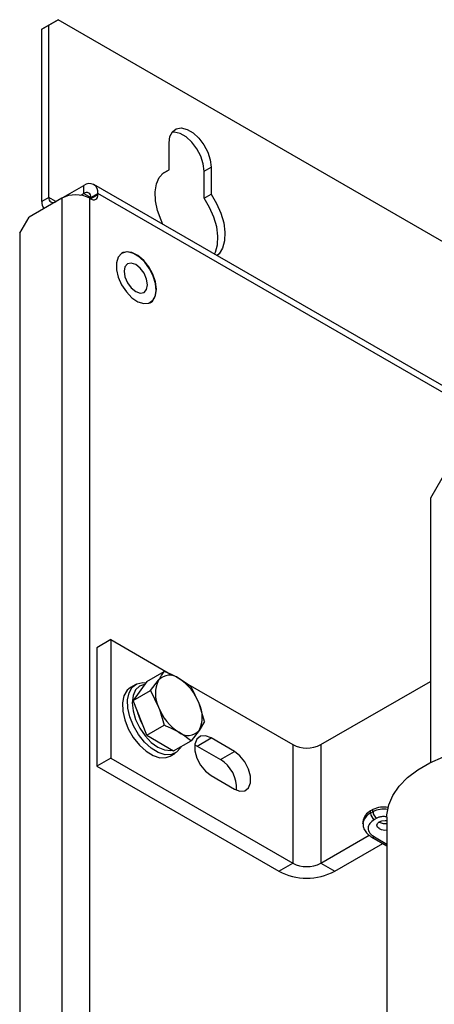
# Model space of a CAD drawing. Header units: millimetres. Extents: x 5 to 414, y 6 to 290.
# Tile 31 of 37: x 323 to 335, y 180 to 210. Entities that reach past the tile are written whole.
import ezdxf

# ---------------------------------------------------------------- set-up
doc = ezdxf.new("R2010")
doc.units = ezdxf.units.MM

msp = doc.modelspace()

# ---------------------------------------------------------------- linework, layer by layer
at = {"color": 7, "linetype": 'Continuous', "lineweight": 25}
for p, q in [((323.5552, 209.5391), (323.2724, 209.3758)), ((323.2724, 209.3758), (323.4845, 209.4983)), ((323.4845, 209.4983), (323.7673, 209.6616)), ((323.4845, 204.2724), (323.4845, 209.4983)), ((323.7673, 209.6616), (323.5552, 209.5391)), ((339.3681, 200.6555), (323.7673, 209.6616)), ((323.2724, 204.15), (323.2724, 209.3758)), ((327.1261, 205.1097), (327.1261, 205.9262)), ((326.9141, 204.9873), (327.1261, 205.1097)), ((328.1868, 205.069), (328.3989, 205.1915)), ((328.1868, 204.2525), (328.1868, 205.069)), ((328.3989, 205.1915), (328.3989, 204.3749)), ((323.6966, 204.1499), (324.5452, 204.6398)), ((324.4529, 204.3415), (324.5452, 204.3948)), ((324.5452, 204.3948), (324.5452, 204.6398)), ((324.5452, 204.3948), (324.7573, 204.2723)), ((324.7573, 204.2723), (324.9694, 204.3948)), ((337.0468, 197.6256), (324.8451, 204.6695)), ((324.9694, 204.3539), (324.9694, 204.3948)), ((336.8711, 197.5241), (324.9694, 204.3948)), ((323.8734, 204.2518), (322.8835, 203.6804)), ((323.4845, 204.2724), (323.2724, 204.15)), ((323.6967, 204.1499), (323.4845, 204.2724)), ((323.6966, 204.1499), (323.6966, 204.1498)), ((323.8734, 204.2518), (323.8734, 163.3431)), ((324.7219, 163.3431), (324.7219, 204.2518)), ((324.7219, 204.2518), (324.7573, 204.2314)), ((324.9694, 204.3539), (324.7573, 204.2315)), ((324.7573, 204.2315), (324.7573, 204.2723)), ((328.1868, 204.2525), (328.3989, 204.3749)), ((322.6006, 203.1905), (322.8835, 203.6804)), ((322.6006, 203.1905), (322.6006, 162.935)), ((336.1771, 197.1235), (335.0457, 195.1639)), ((335.0457, 195.1639), (335.0457, 187.1531)), ((325.3583, 190.8769), (324.9341, 190.632)), ((325.3583, 190.8769), (325.3583, 187.2841)), ((325.3583, 190.8769), (327.2249, 189.7994)), ((324.9341, 190.632), (324.9341, 187.0392)), ((326.4492, 189.6102), (326.975, 189.9138)), ((326.116, 189.5156), (325.9605, 189.4258)), ((326.4492, 189.6102), (326.0409, 189.0293)), ((326.5668, 189.3329), (326.8107, 189.6463)), ((327.5567, 189.6078), (330.8738, 187.6929)), ((331.7223, 187.6929), (335.0457, 189.6114)), ((326.0409, 189.0293), (326.5668, 189.3329)), ((326.5668, 189.3329), (326.8107, 188.8298)), ((328.0355, 188.9393), (327.7915, 189.4424)), ((326.4492, 187.9771), (326.0409, 189.0293)), ((328.1998, 188.3902), (328.0355, 188.9393)), ((326.4492, 187.9771), (326.975, 188.2807)), ((328.1998, 188.3902), (328.0355, 188.1228)), ((326.4492, 187.9771), (327.2657, 187.5058)), ((328.0355, 188.1228), (327.7915, 187.8093)), ((327.2657, 187.5058), (327.7915, 187.8093)), ((327.9084, 187.685), (327.9746, 187.6519)), ((327.9746, 187.6519), (328.3989, 187.8968)), ((329.106, 187.4886), (328.3989, 187.8968)), ((330.8738, 187.6929), (330.8738, 184.1001)), ((331.7223, 187.6929), (331.7223, 184.1001)), ((327.1604, 187.3473), (327.3159, 187.4371)), ((327.9746, 187.6519), (328.6817, 187.2437)), ((328.6817, 187.2437), (329.106, 187.4886)), ((325.3583, 187.2841), (324.9341, 187.0392)), ((325.3583, 187.2841), (330.8738, 184.1001)), ((324.9341, 187.0392), (330.4495, 183.8552)), ((328.3989, 186.7536), (329.106, 186.3454)), ((333.3062, 185.7246), (333.2355, 185.6838)), ((333.2355, 185.6185), (333.2355, 185.6838)), ((333.2355, 185.6185), (333.3062, 185.6593)), ((333.3062, 185.6593), (333.3062, 185.7246)), ((333.0012, 185.3573), (333.0012, 185.2919)), ((333.0012, 185.2919), (333.0014, 185.3022)), ((333.4194, 185.4634), (333.3486, 185.4225)), ((333.4971, 185.345), (333.4904, 185.3491)), ((333.7276, 185.4919), (333.7276, 176.3467)), ((331.7223, 184.1001), (333.1909, 184.9479)), ((332.1466, 183.8552), (333.6057, 184.6975)), ((333.2687, 184.8921), (333.7276, 184.6271)), ((333.3486, 184.9), (333.7276, 184.6812)), ((330.4495, 183.8552), (330.8738, 184.1001)), ((331.7223, 184.1001), (332.1466, 183.8552))]:
    msp.add_line(p, q, dxfattribs=at)
at = {"color": 7, "linetype": 'Continuous', "lineweight": 25, "flags": 128}
for points in [[(327.1261, 205.9262), (327.1519, 206.1184), (327.2271, 206.2652), (327.3458, 206.3548), (327.4981, 206.38), (327.6719, 206.3386), (327.8531, 206.234), (328.0269, 206.0747), (328.1793, 205.8737), (328.2979, 205.6471), (328.3731, 205.4134), (328.3989, 205.1915)], [(328.1868, 205.069), (328.161, 205.2909), (328.0857, 205.5247), (327.9671, 205.7512), (327.8147, 205.9523), (327.6409, 206.1115), (327.4598, 206.2161), (327.286, 206.2575), (327.2191, 206.2551)], [(326.9427, 203.4586), (326.8831, 203.5854), (326.776, 203.8822), (326.7152, 204.1734), (326.7036, 204.4452), (326.7419, 204.685), (326.8281, 204.8814), (326.9582, 205.0252), (327.1261, 205.1097)], [(328.5056, 202.5563), (328.5369, 202.6207), (328.5977, 202.8417), (328.6092, 203.1002), (328.571, 203.3841), (328.4848, 203.6801), (328.3547, 203.9741), (328.1868, 204.2525)], [(328.3989, 204.3749), (328.5668, 204.0966), (328.6969, 203.8025), (328.7831, 203.5066), (328.8214, 203.2227), (328.8098, 202.9642), (328.749, 202.7431), (328.6419, 202.57), (328.5823, 202.5121)], [(326.7443, 201.4921), (326.7173, 201.7147), (326.6386, 201.9487), (326.5153, 202.1733), (326.3583, 202.3686), (326.1816, 202.5172), (326.0008, 202.6059), (325.8321, 202.6268), (325.6904, 202.5782), (325.5883, 202.4641), (325.5348, 202.295), (325.5348, 202.0856), (325.5883, 201.8548), (325.6904, 201.6229), (325.8321, 201.4106), (326.0008, 201.2367), (326.1816, 201.1167), (326.3583, 201.0612), (326.5153, 201.0753), (326.6386, 201.1575), (326.7173, 201.3007), (326.7443, 201.4921)], [(325.8816, 202.6266), (325.7307, 202.6103), (325.6818, 202.5878)], [(326.5537, 201.0774), (326.6244, 201.1342), (326.7029, 201.2702), (326.734, 201.4517), (326.7152, 201.6641), (326.6479, 201.8901), (326.5378, 202.1114), (326.3936, 202.3102), (326.227, 202.4703), (326.0516, 202.5787), (325.8816, 202.6266)], [(325.9823, 202.2879), (325.8677, 202.2655), (325.7911, 202.1772), (325.7642, 202.0365), (325.7912, 201.8647), (325.8679, 201.688), (325.9826, 201.5333), (326.1179, 201.4242), (326.2532, 201.3772), (326.3679, 201.3996), (326.4445, 201.4879), (326.4713, 201.6286), (326.4444, 201.8004), (326.3677, 201.9771), (326.2529, 202.1318), (326.1176, 202.2409), (325.9823, 202.2879)], [(327.495, 187.6381), (327.4736, 187.5977), (327.3547, 187.4626), (327.1958, 187.3912), (327.0066, 187.388), (326.7993, 187.4532), (326.5866, 187.5826), (326.3821, 187.7682), (326.1986, 187.9984), (326.0476, 188.2585), (325.9386, 188.5323), (325.8784, 188.8026), (325.8709, 189.0525), (325.9165, 189.2661), (326.0123, 189.4301), (326.1523, 189.5341), (326.3277, 189.5717), (326.418, 189.5658)], [(326.3845, 189.5181), (326.2345, 189.4685), (326.1115, 189.3529), (326.0346, 189.1803), (326.0089, 188.9626), (326.0362, 188.7144), (326.1147, 188.4529), (326.2389, 188.1957), (326.4005, 187.9604), (326.5884, 187.7631), (326.7898, 187.6172), (326.991, 187.5326), (327.1783, 187.515), (327.2339, 187.5241)], [(325.9605, 189.4258), (325.8567, 189.3403), (325.7609, 189.1763), (325.7153, 188.9627), (325.7229, 188.7128), (325.7831, 188.4425), (325.8921, 188.1687), (326.0431, 187.9085), (326.2266, 187.6784), (326.4311, 187.4928), (326.6437, 187.3634), (326.8511, 187.2982), (327.0402, 187.3014), (327.1604, 187.3473)], [(326.3313, 188.2808), (326.2585, 188.4301), (326.1846, 188.659)], [(328.3989, 187.8968), (328.2296, 187.96), (328.0807, 187.9467), (327.9702, 187.8585), (327.9114, 187.7059), (327.9114, 187.5074), (327.9702, 187.2869), (328.0807, 187.071), (328.2296, 186.8858), (328.3989, 186.7536)], [(333.7276, 185.4919), (333.7299, 185.5668), (333.7829, 185.8647), (333.9057, 186.1555), (334.096, 186.4341), (334.3502, 186.6951), (334.6635, 186.9336), (335.0303, 187.1453), (335.4435, 187.3263), (335.8956, 187.473), (336.3781, 187.5828), (336.882, 187.6537), (337.3979, 187.6843), (337.9163, 187.6741), (338.4274, 187.6232), (338.9217, 187.5327), (339.3901, 187.4041), (339.8237, 187.2399), (340.2147, 187.0431)], [(329.106, 186.3454), (329.2753, 186.2822), (329.4242, 186.2955), (329.5347, 186.3838), (329.5935, 186.5364), (329.5935, 186.7349), (329.5347, 186.9553), (329.4242, 187.1712), (329.2753, 187.3564), (329.106, 187.4886)], [(333.4971, 185.149), (333.4429, 185.1959), (333.4239, 185.2511), (333.4429, 185.3063), (333.4971, 185.3531), (333.5782, 185.3844), (333.6739, 185.3954), (333.7276, 185.392)]]:
    msp.add_lwpolyline(points, dxfattribs=at)
at = {"color": 7, "linetype": 'Continuous', "lineweight": 25}
for centre, radius, start, end in [((324.7108, 204.4367), 0.262, 350.78596, 129.20329), ((324.628, 204.2933), 0.131, 350.78596, 129.20329), ((323.6335, 204.133), 0.3616, 177.31832, 212.69906), ((323.6138, 204.2514), 0.131, 170.78596, 309.20329), ((324.2977, 203.433), 0.9222, 62.60967, 117.39033), ((324.8401, 204.3329), 0.131, 230.79671, 9.21404), ((327.1449, 189.3606), 0.4397, 50.75183, 139.4672), ((327.6273, 189.2381), 0.913, 153.43643, 206.56357), ((326.5953, 188.4087), 1.5348, 20.22711, 57.36203), ((327.2189, 188.531), 0.913, 333.43643, 26.56357), ((328.2508, 189.3604), 1.5348, 200.22711, 237.36203), ((327.7013, 188.4085), 0.4397, 230.75183, 319.4672), ((331.298, 188.5117), 0.9222, 242.60967, 297.39033), ((328.1408, 186.3639), 1.0327, 357.13548, 58.41378), ((333.4016, 185.3173), 0.4024, 114.37466, 174.3052), ((333.4043, 185.2488), 0.4064, 114.53795, 172.45367), ((333.4811, 185.6297), 0.2459, 182.60548, 237.39452), ((333.6247, 185.1078), 0.6942, 78.55535, 117.30694), ((333.6242, 185.0437), 0.6929, 79.60724, 117.31622), ((333.5519, 185.6705), 0.2459, 182.60548, 237.39452), ((333.6737, 185.6891), 0.3868, 242.83139, 278.01188), ((333.6737, 185.4931), 0.3868, 242.83139, 278.01188), ((333.3016, 184.966), 0.081, 246.99202, 305.50346), ((331.298, 184.9189), 0.9222, 242.60967, 297.39033), ((331.298, 185.4928), 1.8444, 242.60967, 297.39033)]:
    msp.add_arc(centre, radius, start, end, dxfattribs=at)
for points, knots in [([(326.8107, 189.6463), (326.8428, 189.6937), (326.9074, 189.7889), (326.9524, 189.872), (326.975, 189.9138)], [0, 0, 0, 0, 0.4977806, 1, 1, 1, 1]), ([(327.4231, 189.7011), (327.3153, 189.7582), (327.1724, 189.8338), (327.0139, 189.898), (326.975, 189.9138)], [0, 0, 0, 0, 0.7546146, 1, 1, 1, 1]), ([(327.7915, 189.4424), (327.7881, 189.4453), (327.6779, 189.5371), (327.5485, 189.6204), (327.4231, 189.7011)], [0, 0, 0, 0, 0.0314494, 1, 1, 1, 1]), ([(326.8107, 188.8298), (326.8428, 188.7408), (326.9074, 188.562), (326.9524, 188.3747), (326.975, 188.2807)], [0, 0, 0, 0, 0.49778063, 1, 1, 1, 1]), ([(327.4231, 188.068), (327.3153, 188.1251), (327.1724, 188.2008), (327.0139, 188.2649), (326.975, 188.2807)], [0, 0, 0, 0, 0.7546146, 1, 1, 1, 1]), ([(327.7915, 187.8093), (327.7881, 187.8122), (327.6779, 187.904), (327.5485, 187.9873), (327.4231, 188.068)], [0, 0, 0, 0, 0.0314494, 1, 1, 1, 1]), ([(333.008, 185.3051), (333.0064, 185.2753), (333.0023, 185.1961), (333.0595, 185.0764), (333.15, 184.9674), (333.234, 184.9167), (333.2713, 184.8941)], [0, 0, 0, 0, 0.1783171, 0.4731687, 0.7659781, 1, 1, 1, 1]), ([(333.3486, 185.4225), (333.2978, 185.3862), (333.2193, 185.33), (333.1702, 185.2366), (333.1567, 185.1613), (333.1702, 185.086), (333.2193, 184.9926), (333.2978, 184.9364), (333.3486, 184.9)], [0, 0, 0, 0, 0.2394429, 0.369668, 0.5, 0.630225, 0.7605571, 1, 1, 1, 1]), ([(333.7401, 185.4984), (333.7399, 185.4985), (333.7235, 185.505), (333.6829, 185.5093), (333.6246, 185.5138), (333.5653, 185.51), (333.492, 185.4972), (333.4479, 185.4767), (333.4194, 185.4634)], [0, 0, 0, 0, 0.00172099, 0.17256475, 0.34371838, 0.51456228, 0.68571606, 1, 1, 1, 1])]:
    msp.add_open_spline(points, degree=3, knots=knots, dxfattribs=at)

doc.saveas('drawing.dxf')
